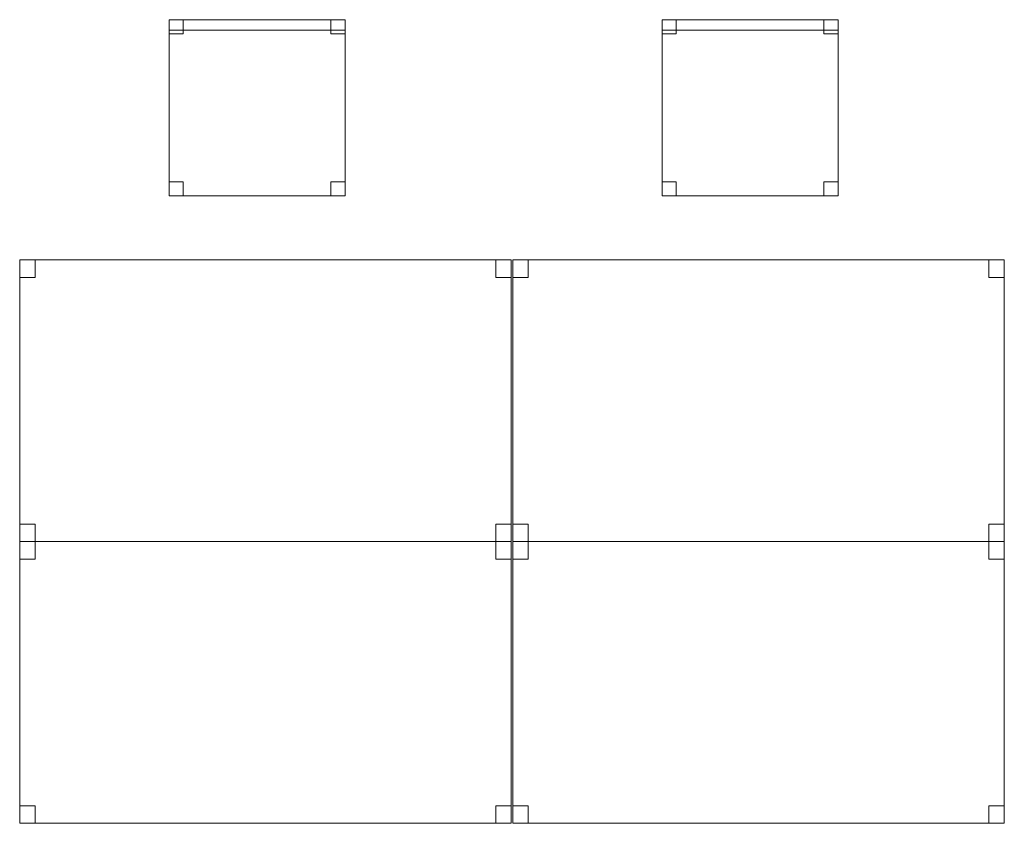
# Model space of a CAD drawing. Header units: metres. Extents: x 397.7 to 427.5, y 12.5 to 28.4.
# Tile 14 of 132: x 402 to 404.8, y 18.5 to 20.8. Entities that reach past the tile are written whole.
import ezdxf

# ---------------------------------------------------------------- set-up
doc = ezdxf.new("R2010")
doc.units = ezdxf.units.M
doc.layers.add('02_MOBILIARIO', color=7, linetype='Continuous', lineweight=18)
doc.layers.add('A-DETL-____-MBND', color=7, linetype='Continuous', lineweight=18)

# ---------------------------------------------------------------- blocks, each defined once
blk = doc.blocks.new('Family - Cadira d_Oficina_P4-153809-07_CLI_AIGUA_P4')
at = {"layer": 'A-DETL-____-MBND', "color": 253, "true_color": 0xaaaaaa}
for p, q in [((0, 0), (0, 0.5)), ((0, 0.5), (0.5, 0.5)), ((0.5, 0.5), (0, 0.5)), ((0, 0.5), (0, 0)), ((0, 0.47), (0, 0.5)), ((0, 0.5), (0.5, 0.5)), ((0.5, 0.5), (0, 0.5)), ((0, 0.5), (0, 0.47)), ((0, 0.46), (0, 0.5)), ((0, 0.5), (0.04, 0.5)), ((0.04, 0.5), (0, 0.5)), ((0, 0.5), (0, 0.46)), ((0.04, 0.5), (0.04, 0.46)), ((0.04, 0.46), (0.04, 0.5)), ((0.46, 0.46), (0.46, 0.5)), ((0.46, 0.5), (0.5, 0.5)), ((0.5, 0.5), (0.46, 0.5)), ((0.46, 0.5), (0.46, 0.46)), ((0.5, 0.5), (0.5, 0)), ((0.5, 0), (0.5, 0.5)), ((0.5, 0.5), (0.5, 0.47)), ((0.5, 0.47), (0.5, 0.5)), ((0.5, 0.5), (0.5, 0.46)), ((0.5, 0.46), (0.5, 0.5)), ((0.5, 0.47), (0, 0.47)), ((0, 0.47), (0.5, 0.47)), ((0.04, 0.46), (0, 0.46)), ((0, 0.46), (0.04, 0.46)), ((0.5, 0.46), (0.46, 0.46)), ((0.46, 0.46), (0.5, 0.46)), ((0, 0), (0, 0.04)), ((0, 0.04), (0.04, 0.04)), ((0.04, 0.04), (0, 0.04)), ((0, 0.04), (0, 0)), ((0.04, 0.04), (0.04, 0)), ((0.04, 0), (0.04, 0.04)), ((0.46, 0), (0.46, 0.04)), ((0.46, 0.04), (0.5, 0.04)), ((0.5, 0.04), (0.46, 0.04)), ((0.46, 0.04), (0.46, 0)), ((0.5, 0.04), (0.5, 0)), ((0.5, 0), (0.5, 0.04)), ((0.5, 0), (0, 0)), ((0, 0), (0.5, 0)), ((0.04, 0), (0, 0)), ((0, 0), (0.04, 0)), ((0.5, 0), (0.46, 0)), ((0.46, 0), (0.5, 0))]:
    blk.add_line(p, q, dxfattribs=at)
blk = doc.blocks.new('Family - Cadira d_Oficina_P4-153826-07_CLI_AIGUA_P4')
at = {"layer": 'A-DETL-____-MBND', "color": 253, "true_color": 0xaaaaaa}
for p, q in [((0, 0.46), (0, 0.5)), ((0, 0.5), (0.04, 0.5)), ((0.04, 0.5), (0, 0.5)), ((0, 0.5), (0, 0.46)), ((0, 0), (0, 0.5)), ((0, 0.5), (0.5, 0.5)), ((0.5, 0.5), (0, 0.5)), ((0, 0.5), (0, 0)), ((0, 0.47), (0, 0.5)), ((0, 0.5), (0.5, 0.5)), ((0.5, 0.5), (0, 0.5)), ((0, 0.5), (0, 0.47)), ((0.04, 0.5), (0.04, 0.46)), ((0.04, 0.46), (0.04, 0.5)), ((0.46, 0.46), (0.46, 0.5)), ((0.46, 0.5), (0.5, 0.5)), ((0.5, 0.5), (0.46, 0.5)), ((0.46, 0.5), (0.46, 0.46)), ((0.5, 0.5), (0.5, 0)), ((0.5, 0), (0.5, 0.5)), ((0.5, 0.5), (0.5, 0.46)), ((0.5, 0.46), (0.5, 0.5)), ((0.5, 0.5), (0.5, 0.47)), ((0.5, 0.47), (0.5, 0.5)), ((0.5, 0.47), (0, 0.47)), ((0, 0.47), (0.5, 0.47)), ((0.04, 0.46), (0, 0.46)), ((0, 0.46), (0.04, 0.46)), ((0.5, 0.46), (0.46, 0.46)), ((0.46, 0.46), (0.5, 0.46)), ((0, 0), (0, 0.04)), ((0, 0.04), (0.04, 0.04)), ((0.04, 0.04), (0, 0.04)), ((0, 0.04), (0, 0)), ((0.04, 0.04), (0.04, 0)), ((0.04, 0), (0.04, 0.04)), ((0.46, 0), (0.46, 0.04)), ((0.46, 0.04), (0.5, 0.04)), ((0.5, 0.04), (0.46, 0.04)), ((0.46, 0.04), (0.46, 0)), ((0.5, 0.04), (0.5, 0)), ((0.5, 0), (0.5, 0.04)), ((0.5, 0), (0, 0)), ((0, 0), (0.5, 0)), ((0.04, 0), (0, 0)), ((0, 0), (0.04, 0)), ((0.5, 0), (0.46, 0)), ((0.46, 0), (0.5, 0))]:
    blk.add_line(p, q, dxfattribs=at)
blk = doc.blocks.new('Family - Taula 140X80_P4-154232-07_CLI_AIGUA_P4')
at = {"layer": 'A-DETL-____-MBND', "color": 253, "true_color": 0xaaaaaa}
for p, q in [((0, 0.8001), (1.3973, 0.8001)), ((0, 0), (0, 0.8001)), ((1.3973, 0.8001), (0, 0.8001)), ((0, 0.8001), (0, 0)), ((0, 0.8001), (0.0437, 0.8001)), ((0, 0.7501), (0, 0.8001)), ((0.0437, 0.8001), (0, 0.8001)), ((0, 0.8001), (0, 0.7501)), ((0.0437, 0.8001), (0.0437, 0.7501)), ((0.0437, 0.7501), (0.0437, 0.8001)), ((1.3536, 0.8001), (1.3973, 0.8001)), ((1.3536, 0.7501), (1.3536, 0.8001)), ((1.3973, 0.8001), (1.3536, 0.8001)), ((1.3536, 0.8001), (1.3536, 0.7501)), ((1.3973, 0.8001), (1.3973, 0)), ((1.3973, 0), (1.3973, 0.8001)), ((1.3973, 0.8001), (1.3973, 0.7501)), ((1.3973, 0.7501), (1.3973, 0.8001)), ((0.0437, 0.7501), (0, 0.7501)), ((0, 0.7501), (0.0437, 0.7501)), ((1.3973, 0.7501), (1.3536, 0.7501)), ((1.3536, 0.7501), (1.3973, 0.7501)), ((0, 0.05), (0.0437, 0.05)), ((0, 0), (0, 0.05)), ((0.0437, 0.05), (0, 0.05)), ((0, 0.05), (0, 0)), ((0.0437, 0.05), (0.0437, 0)), ((0.0437, 0), (0.0437, 0.05)), ((1.3536, 0.05), (1.3973, 0.05)), ((1.3536, 0), (1.3536, 0.05)), ((1.3973, 0.05), (1.3536, 0.05)), ((1.3536, 0.05), (1.3536, 0)), ((1.3973, 0.05), (1.3973, 0)), ((1.3973, 0), (1.3973, 0.05)), ((0, 0), (1.3973, 0)), ((0.0437, 0), (0, 0)), ((0, 0), (0.0437, 0)), ((1.3973, 0), (1.3536, 0)), ((1.3536, 0), (1.3973, 0)), ((1.3973, 0), (0, 0))]:
    blk.add_line(p, q, dxfattribs=at)
blk = doc.blocks.new('Family - Taula 140X80_P4-154330-07_CLI_AIGUA_P4')
at = {"layer": 'A-DETL-____-MBND', "color": 253, "true_color": 0xaaaaaa}
for p, q in [((0, 0.8001), (0.0437, 0.8001)), ((0, 0.7501), (0, 0.8001)), ((0.0437, 0.8001), (0, 0.8001)), ((0, 0.8001), (0, 0.7501)), ((0, 0.8001), (1.3973, 0.8001)), ((0, 0), (0, 0.8001)), ((1.3973, 0.8001), (0, 0.8001)), ((0, 0.8001), (0, 0)), ((0.0437, 0.8001), (0.0437, 0.7501)), ((0.0437, 0.7501), (0.0437, 0.8001)), ((1.3536, 0.8001), (1.3973, 0.8001)), ((1.3536, 0.7501), (1.3536, 0.8001)), ((1.3973, 0.8001), (1.3536, 0.8001)), ((1.3536, 0.8001), (1.3536, 0.7501)), ((1.3973, 0.8001), (1.3973, 0.7501)), ((1.3973, 0.7501), (1.3973, 0.8001)), ((1.3973, 0.8001), (1.3973, 0)), ((1.3973, 0), (1.3973, 0.8001)), ((0.0437, 0.7501), (0, 0.7501)), ((0, 0.7501), (0.0437, 0.7501)), ((1.3973, 0.7501), (1.3536, 0.7501)), ((1.3536, 0.7501), (1.3973, 0.7501)), ((0, 0.05), (0.0437, 0.05)), ((0, 0), (0, 0.05)), ((0.0437, 0.05), (0, 0.05)), ((0, 0.05), (0, 0)), ((0.0437, 0.05), (0.0437, 0)), ((0.0437, 0), (0.0437, 0.05)), ((1.3536, 0.05), (1.3973, 0.05)), ((1.3536, 0), (1.3536, 0.05)), ((1.3973, 0.05), (1.3536, 0.05)), ((1.3536, 0.05), (1.3536, 0)), ((1.3973, 0.05), (1.3973, 0)), ((1.3973, 0), (1.3973, 0.05)), ((0.0437, 0), (0, 0)), ((0, 0), (0.0437, 0)), ((0, 0), (1.3973, 0)), ((1.3973, 0), (1.3536, 0)), ((1.3536, 0), (1.3973, 0)), ((1.3973, 0), (0, 0))]:
    blk.add_line(p, q, dxfattribs=at)
blk = doc.blocks.new('Family - Taula 140X80_P4-154356-07_CLI_AIGUA_P4')
at = {"layer": 'A-DETL-____-MBND', "color": 253, "true_color": 0xaaaaaa}
for p, q in [((0, 0.7501), (0, 0.8001)), ((0, 0.8001), (0.0437, 0.8001)), ((0.0437, 0.8001), (0, 0.8001)), ((0, 0.8001), (0, 0.7501)), ((0, 0), (0, 0.8001)), ((0, 0.8001), (1.3973, 0.8001)), ((1.3973, 0.8001), (0, 0.8001)), ((0, 0.8001), (0, 0)), ((0.0437, 0.8001), (0.0437, 0.7501)), ((0.0437, 0.7501), (0.0437, 0.8001)), ((1.3536, 0.7501), (1.3536, 0.8001)), ((1.3536, 0.8001), (1.3973, 0.8001)), ((1.3973, 0.8001), (1.3536, 0.8001)), ((1.3536, 0.8001), (1.3536, 0.7501)), ((1.3973, 0.8001), (1.3973, 0.7501)), ((1.3973, 0.7501), (1.3973, 0.8001)), ((1.3973, 0.8001), (1.3973, 0)), ((1.3973, 0), (1.3973, 0.8001)), ((0.0437, 0.7501), (0, 0.7501)), ((0, 0.7501), (0.0437, 0.7501)), ((1.3973, 0.7501), (1.3536, 0.7501)), ((1.3536, 0.7501), (1.3973, 0.7501)), ((0, 0), (0, 0.05)), ((0, 0.05), (0.0437, 0.05)), ((0.0437, 0.05), (0, 0.05)), ((0, 0.05), (0, 0)), ((0.0437, 0.05), (0.0437, 0)), ((0.0437, 0), (0.0437, 0.05)), ((1.3536, 0), (1.3536, 0.05)), ((1.3536, 0.05), (1.3973, 0.05)), ((1.3973, 0.05), (1.3536, 0.05)), ((1.3536, 0.05), (1.3536, 0)), ((1.3973, 0.05), (1.3973, 0)), ((1.3973, 0), (1.3973, 0.05)), ((1.3973, 0), (0, 0)), ((0, 0), (1.3973, 0)), ((0.0437, 0), (0, 0)), ((0, 0), (0.0437, 0)), ((1.3973, 0), (1.3536, 0)), ((1.3536, 0), (1.3973, 0))]:
    blk.add_line(p, q, dxfattribs=at)
blk = doc.blocks.new('Family - Taula 140X80_P4-154391-07_CLI_AIGUA_P4')
at = {"layer": 'A-DETL-____-MBND', "color": 253, "true_color": 0xaaaaaa}
for p, q in [((0, 0.7501), (0, 0.8001)), ((0, 0.8001), (0.0437, 0.8001)), ((0.0437, 0.8001), (0, 0.8001)), ((0, 0.8001), (0, 0.7501)), ((0, 0), (0, 0.8001)), ((0, 0.8001), (1.3973, 0.8001)), ((1.3973, 0.8001), (0, 0.8001)), ((0, 0.8001), (0, 0)), ((0.0437, 0.8001), (0.0437, 0.7501)), ((0.0437, 0.7501), (0.0437, 0.8001)), ((1.3536, 0.7501), (1.3536, 0.8001)), ((1.3536, 0.8001), (1.3973, 0.8001)), ((1.3973, 0.8001), (1.3536, 0.8001)), ((1.3536, 0.8001), (1.3536, 0.7501)), ((1.3973, 0.8001), (1.3973, 0)), ((1.3973, 0), (1.3973, 0.8001)), ((1.3973, 0.8001), (1.3973, 0.7501)), ((1.3973, 0.7501), (1.3973, 0.8001)), ((0.0437, 0.7501), (0, 0.7501)), ((0, 0.7501), (0.0437, 0.7501)), ((1.3973, 0.7501), (1.3536, 0.7501)), ((1.3536, 0.7501), (1.3973, 0.7501)), ((0, 0), (0, 0.05)), ((0, 0.05), (0.0437, 0.05)), ((0.0437, 0.05), (0, 0.05)), ((0, 0.05), (0, 0)), ((0.0437, 0.05), (0.0437, 0)), ((0.0437, 0), (0.0437, 0.05)), ((1.3536, 0), (1.3536, 0.05)), ((1.3536, 0.05), (1.3973, 0.05)), ((1.3973, 0.05), (1.3536, 0.05)), ((1.3536, 0.05), (1.3536, 0)), ((1.3973, 0.05), (1.3973, 0)), ((1.3973, 0), (1.3973, 0.05)), ((1.3973, 0), (0, 0)), ((0, 0), (1.3973, 0)), ((0.0437, 0), (0, 0)), ((0, 0), (0.0437, 0)), ((1.3973, 0), (1.3536, 0)), ((1.3536, 0), (1.3973, 0))]:
    blk.add_line(p, q, dxfattribs=at)
blk = doc.blocks.new('LONDR55-XX_ZZ-ARQ-CAA-M3D-Londres55_ifc-1-07_CLI_AIGUA_P4')
at = {"layer": '02_MOBILIARIO', "color": 253, "lineweight": 18, "true_color": 0xaaaaaa}
for name, p in [('Family - Cadira d_Oficina_P4-153826-07_CLI_AIGUA_P4', (402.4693, 20.2923)), ('Family - Cadira d_Oficina_P4-153809-07_CLI_AIGUA_P4', (403.8705, 20.2923)), ('Family - Taula 140X80_P4-154330-07_CLI_AIGUA_P4', (402.0446, 19.31)), ('Family - Taula 140X80_P4-154232-07_CLI_AIGUA_P4', (403.4458, 19.31)), ('Family - Taula 140X80_P4-154391-07_CLI_AIGUA_P4', (402.0446, 18.51)), ('Family - Taula 140X80_P4-154356-07_CLI_AIGUA_P4', (403.4458, 18.51))]:
    blk.add_blockref(name, p, dxfattribs=at)

msp = doc.modelspace()

# ---------------------------------------------------------------- block references
at = {"lineweight": 5}
msp.add_blockref('LONDR55-XX_ZZ-ARQ-CAA-M3D-Londres55_ifc-1-07_CLI_AIGUA_P4', (0, 0), dxfattribs=at)

doc.saveas('drawing.dxf')
